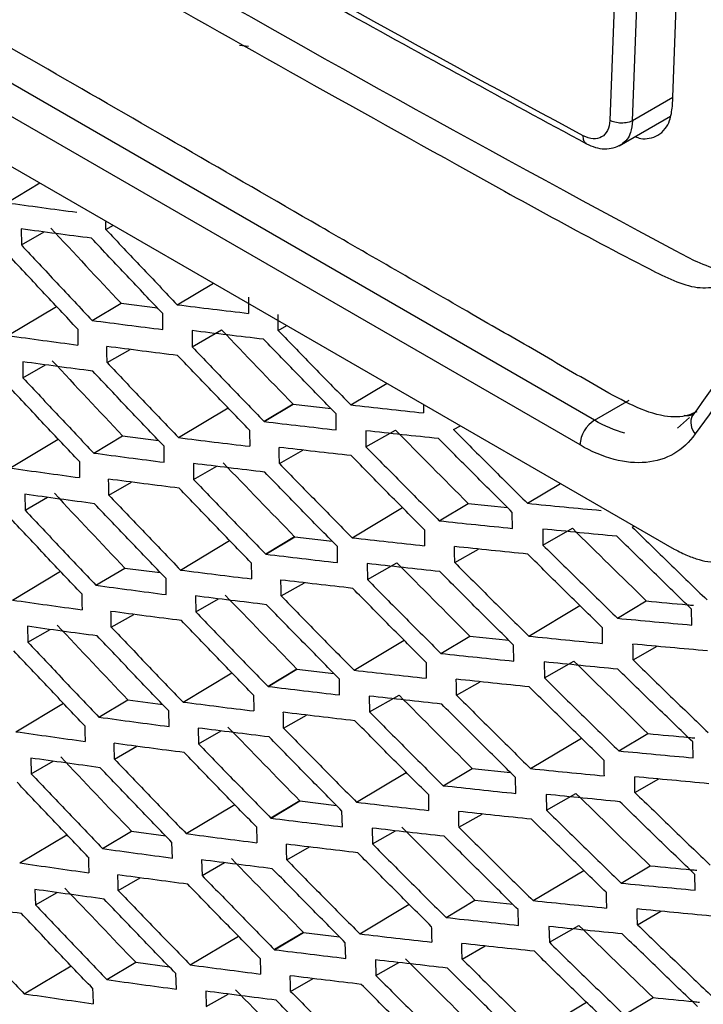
# Model space of a CAD drawing. Header units: millimetres. Extents: x -945 to 1227, y -951 to 1232.
# Tile 147 of 171: x 866 to 883, y 793 to 817. Entities that reach past the tile are written whole.
import ezdxf

# ---------------------------------------------------------------- set-up
doc = ezdxf.new("R2010")
doc.units = ezdxf.units.MM

msp = doc.modelspace()

# ---------------------------------------------------------------- linework, layer by layer
at = {"color": 7, "linetype": 'Continuous', "lineweight": 25}
for p, q in [((880.233, 807.686), (852.077, 823.939)), ((849.378, 823.474), (882.184, 804.536)), ((879.88, 807.081), (851.723, 823.335)), ((882.138, 815.366), (882.33, 820.376)), ((880.801, 820.026), (880.61, 815.017)), ((881.164, 815.008), (881.356, 820.018)), ((871.559, 816.853), (871.774, 816.828)), ((880.837, 814.396), (882.091, 815.12)), ((865.865, 813.003), (866.675, 813.489)), ((866.221, 812.363), (866.224, 811.971)), ((866.224, 811.971), (866.781, 812.289)), ((868.29, 812.348), (868.472, 812.452)), ((870.033, 810.51), (870.918, 811.04)), ((865.895, 809.756), (867.084, 810.468)), ((867.953, 810.126), (868.66, 810.549)), ((868.66, 810.549), (869.548, 810.435)), ((869.681, 809.904), (869.678, 810.298)), ((870.395, 809.877), (870.398, 809.483)), ((870.398, 809.483), (871.117, 809.893)), ((872.503, 809.88), (872.716, 810.002)), ((868.318, 809.097), (868.879, 809.418)), ((866.255, 809.115), (866.26, 808.725)), ((866.26, 808.725), (866.813, 809.041)), ((874.277, 808.06), (875.162, 808.59)), ((880.233, 807.686), (881.085, 808.177)), ((870.064, 807.262), (871.276, 807.988)), ((872.865, 808.078), (872.159, 807.654)), ((872.159, 807.654), (872.866, 808.078)), ((872.16, 807.654), (872.867, 808.077)), ((872.867, 808.077), (873.793, 807.97)), ((873.919, 807.45), (873.916, 807.844)), ((882.558, 807.756), (882.263, 807.488)), ((874.648, 807.036), (875.368, 807.447)), ((876.79, 807.456), (876.959, 807.553)), ((865.943, 806.518), (867.123, 807.225)), ((867.992, 806.883), (868.699, 807.306)), ((868.699, 807.306), (869.576, 807.192)), ((874.645, 807.43), (874.648, 807.036)), ((869.715, 806.659), (869.71, 807.05)), ((872.53, 806.63), (873.103, 806.957)), ((870.429, 806.629), (870.434, 806.237)), ((870.434, 806.237), (870.999, 806.559)), ((868.362, 805.856), (868.918, 806.174)), ((878.594, 805.655), (879.405, 806.141)), ((866.305, 805.876), (866.312, 805.489)), ((866.312, 805.489), (866.86, 805.801)), ((874.308, 804.812), (875.541, 805.551)), ((876.44, 805.227), (877.146, 805.65)), ((877.146, 805.65), (878.108, 805.551)), ((878.228, 805.042), (878.225, 805.434)), ((878.973, 804.634), (879.693, 805.045)), ((881.152, 805.075), (881.201, 805.104)), ((872.904, 804.835), (872.198, 804.412)), ((872.198, 804.412), (872.905, 804.835)), ((872.199, 804.411), (872.906, 804.834)), ((872.906, 804.834), (873.821, 804.727)), ((878.97, 805.025), (878.973, 804.634)), ((870.111, 804.024), (871.315, 804.745)), ((873.953, 804.205), (873.948, 804.597)), ((876.817, 804.206), (877.398, 804.537)), ((868.047, 803.65), (868.754, 804.073)), ((868.754, 804.073), (869.619, 803.959)), ((874.679, 804.182), (874.684, 803.791)), ((874.684, 803.791), (875.403, 804.201)), ((866.006, 803.289), (867.178, 803.992)), ((869.766, 803.423), (869.759, 803.813)), ((872.574, 803.389), (873.142, 803.713)), ((870.479, 803.39), (870.486, 803)), ((870.486, 803), (871.046, 803.32)), ((878.625, 802.407), (879.876, 803.157)), ((880.793, 802.844), (881.501, 803.268)), ((868.422, 802.625), (868.973, 802.939)), ((882.61, 802.678), (882.607, 803.066)), ((866.372, 802.647), (866.381, 802.262)), ((866.381, 802.262), (866.923, 802.571)), ((876.479, 801.984), (877.186, 802.407)), ((877.186, 802.407), (878.136, 802.308)), ((874.355, 801.574), (875.58, 802.308)), ((878.262, 801.797), (878.257, 802.187)), ((881.179, 801.825), (881.765, 802.159)), ((879.003, 801.778), (879.009, 801.388)), ((879.009, 801.388), (879.728, 801.799)), ((870.175, 800.796), (871.37, 801.512)), ((872.96, 801.602), (872.253, 801.179)), ((872.254, 801.179), (872.96, 801.602)), ((872.254, 801.178), (872.961, 801.601)), ((872.961, 801.601), (873.865, 801.494)), ((874.004, 800.97), (873.997, 801.359)), ((876.861, 800.965), (877.437, 801.293)), ((874.729, 800.943), (874.736, 800.554)), ((874.736, 800.554), (875.456, 800.965)), ((866.086, 800.071), (867.249, 800.768)), ((868.119, 800.427), (868.826, 800.85)), ((868.826, 800.85), (869.678, 800.736)), ((869.832, 800.198), (869.824, 800.584)), ((872.635, 800.157), (873.197, 800.478)), ((870.546, 800.16), (870.555, 799.773)), ((870.555, 799.773), (871.109, 800.09)), ((880.832, 799.601), (881.54, 800.025)), ((878.672, 799.169), (879.915, 799.914)), ((882.644, 799.433), (882.639, 799.819)), ((868.499, 799.402), (869.044, 799.714)), ((866.455, 799.426), (866.466, 799.044)), ((866.466, 799.044), (867.001, 799.35)), ((874.419, 798.346), (875.634, 799.074)), ((876.534, 798.751), (877.241, 799.174)), ((877.241, 799.174), (878.179, 799.074)), ((878.313, 798.561), (878.306, 798.949)), ((881.223, 798.584), (881.804, 798.915)), ((879.054, 798.539), (879.061, 798.152)), ((879.061, 798.152), (879.781, 798.563)), ((873.031, 798.379), (872.325, 797.955)), ((872.325, 797.955), (873.032, 798.379)), ((872.326, 797.955), (873.033, 798.378)), ((873.033, 798.378), (873.924, 798.27)), ((870.255, 797.578), (871.44, 798.288)), ((874.07, 797.744), (874.061, 798.13)), ((876.921, 797.733), (877.492, 798.058)), ((868.207, 797.213), (868.914, 797.637)), ((868.914, 797.637), (869.752, 797.523)), ((874.796, 797.714), (874.805, 797.327)), ((874.805, 797.327), (875.369, 797.649)), ((866.182, 796.862), (867.335, 797.553)), ((869.915, 796.982), (869.904, 797.365)), ((872.712, 796.935), (873.268, 797.252)), ((870.629, 796.939), (870.64, 796.556)), ((870.64, 796.556), (871.188, 796.869)), ((878.735, 795.941), (879.97, 796.681)), ((880.888, 796.368), (881.595, 796.792)), ((868.593, 796.19), (869.131, 796.497)), ((882.694, 796.197), (882.688, 796.581)), ((866.555, 796.214), (866.568, 795.836)), ((866.568, 795.836), (867.096, 796.138)), ((876.606, 795.528), (877.312, 795.951)), ((877.312, 795.951), (878.238, 795.851)), ((874.498, 795.128), (875.705, 795.85)), ((878.379, 795.336), (878.37, 795.72)), ((881.284, 795.352), (881.859, 795.68)), ((873.119, 795.165), (872.413, 794.742)), ((872.413, 794.742), (873.12, 795.165)), ((872.414, 794.741), (873.121, 795.164)), ((873.121, 795.164), (873.998, 795.057)), ((879.12, 795.309), (879.13, 794.925)), ((879.13, 794.925), (879.849, 795.336)), ((870.351, 794.369), (871.527, 795.073)), ((874.152, 794.528), (874.142, 794.911)), ((876.999, 794.511), (877.562, 794.833)), ((874.879, 794.493), (874.89, 794.11)), ((866.294, 793.663), (867.438, 794.349)), ((868.311, 794.009), (869.018, 794.433)), ((869.018, 794.433), (869.842, 794.32)), ((874.89, 794.11), (875.447, 794.428)), ((870.013, 793.776), (870.001, 794.155)), ((872.805, 793.722), (873.355, 794.035)), ((870.729, 793.727), (870.742, 793.348)), ((870.742, 793.348), (871.282, 793.656)), ((880.959, 793.145), (881.666, 793.569)), ((878.815, 792.723), (880.041, 793.457))]:
    msp.add_line(p, q, dxfattribs=at)
at = {"color": 250, "linetype": 'Continuous', "lineweight": 25}
msp.add_line((882.146, 815.575), (881.164, 815.008), dxfattribs=at)
at = {"color": 7, "linetype": 'Continuous', "lineweight": 25}
msp.add_arc((880.649, 807.037), 0.771, 122.6566, 176.7117, dxfattribs=at)
at = {"color": 250, "linetype": 'Continuous', "lineweight": 25}
msp.add_arc((883.008, 807.633), 0.42, 156.1353, 222.4102, dxfattribs=at)
at = {"color": 7, "linetype": 'Continuous', "lineweight": 25}
for points, knots in [([(882.735, 807.895), (882.668, 807.864), (882.433, 807.759), (881.665, 807.75), (880.376, 808.46), (878.816, 809.372), (876.52, 810.694), (872.54, 812.991), (865.585, 817.024), (858.981, 820.752), (854.183, 823.634), (852.641, 824.417), (851.803, 825.16), (851.244, 825.85), (850.546, 826.985), (850.025, 828.626), (849.326, 830.589), (847.347, 836.327), (845.411, 841.996), (843.505, 847.535), (842.94, 849.292), (843.072, 850.838), (843.206, 853.854), (843.351, 856.362), (843.467, 858.358)], [0, 0, 0, 0, 0.0045366, 0.015785, 0.0429601, 0.070566, 0.0981719, 0.1632429, 0.2794412, 0.463154, 0.5090821, 0.5319949, 0.543264, 0.5545106, 0.5658073, 0.5923623, 0.6187114, 0.6447354, 0.8213791, 0.8440777, 0.8667393, 0.8895064, 0.9120523, 1, 1, 1, 1]), ([(846.022, 855.867), (845.96, 854.054), (845.89, 852.015), (845.702, 849.563), (846.138, 848.238), (846.701, 846.44), (847.582, 843.683), (849.121, 838.9), (850.561, 834.402), (851.761, 830.859), (852.127, 829.586), (852.634, 828.638), (853.178, 827.903), (853.915, 827.342), (854.744, 826.856), (855.961, 826.09), (858.082, 824.793), (862.067, 822.378), (868.443, 818.622), (875.31, 814.801), (880.354, 811.995), (882.574, 810.882), (883.288, 810.942), (883.892, 811.247), (884.37, 812.036), (886.56, 814.807), (888.875, 817.967), (891.04, 820.798), (891.451, 821.337)], [0, 0, 0, 0, 0.069215, 0.077838, 0.095071, 0.112544, 0.140001, 0.189031, 0.276584, 0.293888, 0.311143, 0.319663, 0.328142, 0.341082, 0.35425, 0.367419, 0.398456, 0.453878, 0.552839, 0.691245, 0.760457, 0.77753, 0.786017, 0.794506, 0.811757, 0.82906, 0.967485, 1, 1, 1, 1]), ([(882.675, 811.586), (877.797, 814.186), (870.617, 818.169), (862.485, 822.958), (858.481, 825.387), (856.495, 826.611), (855.505, 827.224), (855.012, 827.532), (854.8, 827.664), (854.66, 827.752), (854.589, 827.795), (854.519, 827.84)], [0, 0, 0, 0, 0.5, 0.75, 0.875, 0.9375, 0.96875, 0.984375, 0.992188, 0.992188, 1, 1, 1, 1]), ([(869.209, 820.448), (870.824, 819.532), (874.393, 817.506), (878.042, 815.528), (880.039, 814.446)], [0, 0, 0, 0, 0.452482, 1, 1, 1, 1]), ([(889.984, 817.909), (888.854, 816.37), (886.355, 812.967), (883.934, 809.609), (882.609, 807.771)], [0, 0, 0, 0, 0.452499, 1, 1, 1, 1]), ([(890.025, 817.433), (889.402, 816.586), (888.781, 815.739), (887.546, 814.052), (886.933, 813.21), (885.101, 810.689), (883.892, 809.015), (882.698, 807.35)], [0, 0, 0, 0, 0.25, 0.25, 0.5, 0.5, 1, 1, 1, 1]), ([(881.229, 814.623), (881.274, 814.605), (881.396, 814.557), (881.586, 814.574), (881.797, 814.642), (881.964, 814.796), (882.097, 815.031), (882.123, 815.242), (882.138, 815.366)], [0, 0, 0, 0, 0.091087, 0.245844, 0.418867, 0.610596, 0.771516, 1, 1, 1, 1]), ([(880.61, 815.017), (880.603, 814.831), (880.529, 814.683), (880.288, 814.544), (880.123, 814.554), (879.959, 814.642)], [0, 0, 0, 0, 0.5, 0.5, 1, 1, 1, 1]), ([(881.164, 815.008), (881.132, 814.991), (881.091, 814.976), (880.996, 814.955), (880.943, 814.95), (880.836, 814.952), (880.782, 814.959), (880.686, 814.982), (880.644, 814.999), (880.61, 815.017)], [0, 0, 0, 0, 0.25, 0.25, 0.5, 0.5, 0.75, 0.75, 1, 1, 1, 1]), ([(880.039, 814.446), (880.111, 814.412), (880.256, 814.345), (880.482, 814.314), (880.7, 814.335), (880.824, 814.395), (880.886, 814.425)], [0, 0, 0, 0, 0.244319, 0.493982, 0.746622, 1, 1, 1, 1]), ([(865.865, 813.003), (866.15, 812.964), (866.719, 812.887), (867.292, 812.811), (867.579, 812.773)], [0, 0, 0, 0, 0.5003225, 1, 1, 1, 1]), ([(867.937, 812.137), (867.65, 812.174), (867.076, 812.248), (866.506, 812.325), (866.221, 812.363)], [0, 0, 0, 0, 0.499688, 1, 1, 1, 1]), ([(868.29, 812.348), (868.58, 812.041), (869.159, 811.427), (869.742, 810.815), (870.033, 810.51)], [0, 0, 0, 0, 0.500244, 1, 1, 1, 1]), ([(869.678, 810.298), (869.387, 810.603), (868.805, 811.215), (868.226, 811.829), (867.937, 812.137)], [0, 0, 0, 0, 0.499741, 1, 1, 1, 1]), ([(866.224, 811.971), (866.512, 811.663), (867.086, 811.047), (867.664, 810.433), (867.953, 810.126)], [0, 0, 0, 0, 0.500355, 1, 1, 1, 1]), ([(867.601, 809.915), (867.313, 810.222), (866.735, 810.836), (866.162, 811.452), (865.874, 811.761)], [0, 0, 0, 0, 0.499636, 1, 1, 1, 1]), ([(883.859, 811.367), (883.835, 811.359), (883.656, 811.297), (883.25, 811.341), (882.867, 811.504), (882.675, 811.586)], [0, 0, 0, 0, 0.069838, 0.533267, 1, 1, 1, 1]), ([(870.033, 810.51), (870.323, 810.474), (870.903, 810.402), (871.487, 810.333), (871.779, 810.298)], [0, 0, 0, 0, 0.500077, 1, 1, 1, 1]), ([(867.953, 810.126), (868.24, 810.088), (868.814, 810.013), (869.392, 809.94), (869.681, 809.904)], [0, 0, 0, 0, 0.500217, 1, 1, 1, 1]), ([(872.143, 809.667), (871.85, 809.701), (871.265, 809.77), (870.685, 809.841), (870.395, 809.877)], [0, 0, 0, 0, 0.501266, 1, 1, 1, 1]), ([(872.503, 809.88), (872.798, 809.576), (873.387, 808.968), (873.98, 808.363), (874.277, 808.06)], [0, 0, 0, 0, 0.499923, 1, 1, 1, 1]), ([(865.895, 809.756), (866.18, 809.716), (866.748, 809.638), (867.32, 809.562), (867.605, 809.523)], [0, 0, 0, 0, 0.500326, 1, 1, 1, 1]), ([(873.916, 807.844), (873.62, 808.147), (873.027, 808.753), (872.438, 809.362), (872.143, 809.667)], [0, 0, 0, 0, 0.4987335, 1, 1, 1, 1]), ([(870.043, 809.27), (869.754, 809.306), (869.175, 809.378), (868.601, 809.453), (868.313, 809.49)], [0, 0, 0, 0, 0.499799, 1, 1, 1, 1]), ([(870.398, 809.483), (870.69, 809.178), (871.275, 808.567), (871.864, 807.959), (872.159, 807.654)], [0, 0, 0, 0, 0.4986818, 1, 1, 1, 1]), ([(871.801, 807.441), (871.507, 807.745), (870.919, 808.354), (870.335, 808.965), (870.043, 809.27)], [0, 0, 0, 0, 0.499881, 1, 1, 1, 1]), ([(867.966, 808.886), (867.68, 808.924), (867.108, 808.999), (866.539, 809.077), (866.255, 809.115)], [0, 0, 0, 0, 0.499683, 1, 1, 1, 1]), ([(869.71, 807.05), (869.419, 807.356), (868.836, 807.967), (868.256, 808.58), (867.966, 808.886)], [0, 0, 0, 0, 0.499747, 1, 1, 1, 1]), ([(868.318, 809.097), (868.608, 808.791), (869.188, 808.178), (869.772, 807.567), (870.064, 807.262)], [0, 0, 0, 0, 0.500238, 1, 1, 1, 1]), ([(866.26, 808.725), (866.548, 808.417), (867.123, 807.802), (867.703, 807.189), (867.992, 806.883)], [0, 0, 0, 0, 0.500346, 1, 1, 1, 1]), ([(867.642, 806.673), (867.353, 806.979), (866.774, 807.592), (866.199, 808.207), (865.912, 808.515)], [0, 0, 0, 0, 0.499645, 1, 1, 1, 1]), ([(874.277, 808.06), (874.572, 808.027), (875.162, 807.962), (875.756, 807.898), (876.053, 807.867)], [0, 0, 0, 0, 0.499756, 1, 1, 1, 1]), ([(882.42, 807.808), (882.451, 807.803), (882.538, 807.789), (882.608, 807.821), (882.653, 807.842)], [0, 0, 0, 0, 0.359077, 1, 1, 1, 1]), ([(872.159, 807.654), (872.452, 807.619), (873.037, 807.55), (873.625, 807.484), (873.919, 807.45)], [0, 0, 0, 0, 0.501318, 1, 1, 1, 1]), ([(876.79, 807.456), (877.089, 807.156), (877.689, 806.554), (878.292, 805.955), (878.594, 805.655)], [0, 0, 0, 0, 0.499678, 1, 1, 1, 1]), ([(870.064, 807.262), (870.353, 807.226), (870.932, 807.153), (871.514, 807.083), (871.805, 807.048)], [0, 0, 0, 0, 0.500082, 1, 1, 1, 1]), ([(876.424, 807.237), (876.126, 807.269), (875.531, 807.332), (874.941, 807.397), (874.645, 807.43)], [0, 0, 0, 0, 0.500259, 1, 1, 1, 1]), ([(878.225, 805.434), (877.924, 805.734), (877.321, 806.334), (876.723, 806.936), (876.424, 807.237)], [0, 0, 0, 0, 0.500312, 1, 1, 1, 1]), ([(882.698, 807.35), (882.552, 807.146), (882.378, 806.985), (881.97, 806.749), (881.744, 806.679), (881.248, 806.632), (880.986, 806.656), (880.439, 806.801), (880.161, 806.918), (879.88, 807.081)], [0, 0, 0, 0, 0.25, 0.25, 0.5, 0.5, 0.75, 0.75, 1, 1, 1, 1]), ([(874.287, 806.821), (873.992, 806.854), (873.404, 806.92), (872.819, 806.989), (872.526, 807.023)], [0, 0, 0, 0, 0.500119, 1, 1, 1, 1]), ([(874.648, 807.036), (874.946, 806.734), (875.541, 806.13), (876.14, 805.528), (876.44, 805.227)], [0, 0, 0, 0, 0.499783, 1, 1, 1, 1]), ([(867.992, 806.883), (868.278, 806.845), (868.851, 806.769), (869.427, 806.696), (869.715, 806.659)], [0, 0, 0, 0, 0.500223, 1, 1, 1, 1]), ([(876.075, 805.009), (875.776, 805.31), (875.178, 805.913), (874.584, 806.518), (874.287, 806.821)], [0, 0, 0, 0, 0.500201, 1, 1, 1, 1]), ([(865.943, 806.518), (866.226, 806.478), (866.793, 806.399), (867.363, 806.322), (867.648, 806.283)], [0, 0, 0, 0, 0.500335, 1, 1, 1, 1]), ([(872.172, 806.417), (871.88, 806.452), (871.297, 806.521), (870.717, 806.593), (870.429, 806.629)], [0, 0, 0, 0, 0.501269, 1, 1, 1, 1]), ([(872.53, 806.63), (872.826, 806.326), (873.416, 805.719), (874.011, 805.115), (874.308, 804.812)], [0, 0, 0, 0, 0.499918, 1, 1, 1, 1]), ([(870.08, 806.025), (869.792, 806.061), (869.215, 806.134), (868.642, 806.209), (868.355, 806.246)], [0, 0, 0, 0, 0.499792, 1, 1, 1, 1]), ([(870.434, 806.237), (870.726, 805.933), (871.312, 805.323), (871.902, 804.716), (872.198, 804.411)], [0, 0, 0, 0, 0.498623, 1, 1, 1, 1]), ([(873.948, 804.597), (873.652, 804.899), (873.058, 805.504), (872.468, 806.112), (872.172, 806.417)], [0, 0, 0, 0, 0.498731, 1, 1, 1, 1]), ([(871.842, 804.199), (871.547, 804.502), (870.958, 805.11), (870.373, 805.72), (870.08, 806.025)], [0, 0, 0, 0, 0.49989, 1, 1, 1, 1]), ([(868.011, 805.645), (867.726, 805.683), (867.155, 805.759), (866.589, 805.837), (866.305, 805.876)], [0, 0, 0, 0, 0.499674, 1, 1, 1, 1]), ([(868.362, 805.856), (868.652, 805.55), (869.234, 804.938), (869.819, 804.329), (870.111, 804.024)], [0, 0, 0, 0, 0.500227, 1, 1, 1, 1]), ([(869.759, 803.813), (869.467, 804.117), (868.882, 804.727), (868.302, 805.339), (868.011, 805.645)], [0, 0, 0, 0, 0.4997582, 1, 1, 1, 1]), ([(878.594, 805.655), (878.893, 805.625), (879.493, 805.566), (880.097, 805.509), (880.399, 805.481)], [0, 0, 0, 0, 0.499559, 1, 1, 1, 1]), ([(867.698, 803.44), (867.409, 803.745), (866.829, 804.357), (866.253, 804.971), (865.965, 805.279)], [0, 0, 0, 0, 0.499659, 1, 1, 1, 1]), ([(866.312, 805.489), (866.601, 805.182), (867.177, 804.568), (867.757, 803.956), (868.047, 803.65)], [0, 0, 0, 0, 0.500333, 1, 1, 1, 1]), ([(876.44, 805.227), (876.736, 805.195), (877.331, 805.133), (877.929, 805.072), (878.228, 805.042)], [0, 0, 0, 0, 0.499645, 1, 1, 1, 1]), ([(881.152, 805.075), (881.456, 804.778), (882.065, 804.184), (882.678, 803.591), (882.985, 803.295)], [0, 0, 0, 0, 0.499551, 1, 1, 1, 1]), ([(874.308, 804.812), (874.602, 804.779), (875.191, 804.713), (875.783, 804.649), (876.079, 804.617)], [0, 0, 0, 0, 0.499762, 1, 1, 1, 1]), ([(880.777, 804.85), (880.475, 804.879), (879.871, 804.936), (879.27, 804.996), (878.97, 805.025)], [0, 0, 0, 0, 0.500447, 1, 1, 1, 1]), ([(882.607, 803.066), (882.301, 803.363), (881.689, 803.957), (881.081, 804.552), (880.777, 804.85)], [0, 0, 0, 0, 0.500449, 1, 1, 1, 1]), ([(878.604, 804.412), (878.304, 804.443), (877.705, 804.504), (877.11, 804.566), (876.813, 804.598)], [0, 0, 0, 0, 0.5003639, 1, 1, 1, 1]), ([(878.973, 804.634), (879.275, 804.335), (879.88, 803.738), (880.489, 803.142), (880.793, 802.844)], [0, 0, 0, 0, 0.499597, 1, 1, 1, 1]), ([(882.184, 804.536), (882.241, 804.507), (882.349, 804.45), (882.506, 804.379), (882.652, 804.321), (882.844, 804.259), (883.083, 804.214), (883.362, 804.215), (883.623, 804.265), (883.853, 804.368), (884.057, 804.523), (884.171, 804.658), (884.231, 804.729)], [0, 0, 0, 0, 0.068784, 0.133166, 0.1933, 0.249372, 0.372372, 0.499609, 0.626347, 0.749708, 0.869359, 1, 1, 1, 1]), ([(872.198, 804.411), (872.491, 804.376), (873.074, 804.306), (873.661, 804.239), (873.953, 804.205)], [0, 0, 0, 0, 0.501378, 1, 1, 1, 1]), ([(880.421, 802.62), (880.117, 802.918), (879.509, 803.515), (878.905, 804.113), (878.604, 804.412)], [0, 0, 0, 0, 0.500397, 1, 1, 1, 1]), ([(876.453, 803.987), (876.156, 804.019), (875.563, 804.083), (874.973, 804.149), (874.679, 804.182)], [0, 0, 0, 0, 0.500253, 1, 1, 1, 1]), ([(876.817, 804.206), (877.117, 803.906), (877.718, 803.305), (878.322, 802.707), (878.625, 802.407)], [0, 0, 0, 0, 0.499674, 1, 1, 1, 1]), ([(870.111, 804.024), (870.4, 803.988), (870.977, 803.914), (871.557, 803.843), (871.848, 803.808)], [0, 0, 0, 0, 0.500091, 1, 1, 1, 1]), ([(878.257, 802.187), (877.955, 802.486), (877.352, 803.086), (876.752, 803.687), (876.453, 803.987)], [0, 0, 0, 0, 0.5003165, 1, 1, 1, 1]), ([(868.047, 803.65), (868.333, 803.612), (868.904, 803.535), (869.479, 803.461), (869.766, 803.423)], [0, 0, 0, 0, 0.500235, 1, 1, 1, 1]), ([(874.324, 803.575), (874.03, 803.609), (873.443, 803.676), (872.86, 803.745), (872.568, 803.779)], [0, 0, 0, 0, 0.50011, 1, 1, 1, 1]), ([(874.684, 803.791), (874.982, 803.489), (875.578, 802.886), (876.178, 802.285), (876.479, 801.984)], [0, 0, 0, 0, 0.499777, 1, 1, 1, 1]), ([(872.217, 803.176), (871.926, 803.211), (871.345, 803.281), (870.767, 803.354), (870.479, 803.39)], [0, 0, 0, 0, 0.5012607, 1, 1, 1, 1]), ([(872.574, 803.389), (872.87, 803.086), (873.462, 802.48), (874.057, 801.876), (874.355, 801.574)], [0, 0, 0, 0, 0.499909, 1, 1, 1, 1]), ([(876.116, 801.766), (875.816, 802.067), (875.217, 802.669), (874.622, 803.273), (874.324, 803.575)], [0, 0, 0, 0, 0.500208, 1, 1, 1, 1]), ([(866.006, 803.289), (866.289, 803.249), (866.853, 803.169), (867.422, 803.092), (867.706, 803.053)], [0, 0, 0, 0, 0.50035, 1, 1, 1, 1]), ([(873.997, 801.359), (873.7, 801.66), (873.105, 802.265), (872.514, 802.871), (872.218, 803.175)], [0, 0, 0, 0, 0.498739, 1, 1, 1, 1]), ([(881.501, 803.268), (881.836, 803.236), (882.221, 803.2), (882.608, 803.165), (882.658, 803.161)], [0, 0, 0, 0, 0.871905, 1, 1, 1, 1]), ([(870.134, 802.788), (869.846, 802.825), (869.271, 802.899), (868.7, 802.974), (868.414, 803.012)], [0, 0, 0, 0, 0.499779, 1, 1, 1, 1]), ([(870.486, 803), (870.779, 802.697), (871.366, 802.088), (871.957, 801.482), (872.254, 801.178)], [0, 0, 0, 0, 0.498566, 1, 1, 1, 1]), ([(868.073, 802.413), (867.789, 802.452), (867.22, 802.528), (866.655, 802.607), (866.372, 802.647)], [0, 0, 0, 0, 0.499658, 1, 1, 1, 1]), ([(868.422, 802.625), (868.713, 802.319), (869.296, 801.709), (869.882, 801.1), (870.175, 800.796)], [0, 0, 0, 0, 0.500212, 1, 1, 1, 1]), ([(871.898, 800.965), (871.603, 801.269), (871.013, 801.875), (870.427, 802.484), (870.134, 802.788)], [0, 0, 0, 0, 0.499903, 1, 1, 1, 1]), ([(880.793, 802.844), (881.095, 802.816), (881.699, 802.759), (882.306, 802.705), (882.61, 802.678)], [0, 0, 0, 0, 0.499507, 1, 1, 1, 1]), ([(869.824, 800.584), (869.531, 800.888), (868.946, 801.497), (868.364, 802.108), (868.073, 802.413)], [0, 0, 0, 0, 0.499774, 1, 1, 1, 1]), ([(878.625, 802.407), (878.924, 802.377), (879.522, 802.317), (880.124, 802.259), (880.425, 802.231)], [0, 0, 0, 0, 0.499565, 1, 1, 1, 1]), ([(866.381, 802.262), (866.67, 801.955), (867.247, 801.342), (867.829, 800.732), (868.119, 800.427)], [0, 0, 0, 0, 0.500314, 1, 1, 1, 1]), ([(882.994, 802.046), (882.69, 802.073), (882.082, 802.128), (881.477, 802.185), (881.175, 802.214)], [0, 0, 0, 0, 0.500491, 1, 1, 1, 1]), ([(867.771, 800.216), (867.481, 800.521), (866.9, 801.132), (866.323, 801.745), (866.035, 802.051)], [0, 0, 0, 0, 0.499678, 1, 1, 1, 1]), ([(876.479, 801.984), (876.775, 801.952), (877.367, 801.889), (877.964, 801.827), (878.262, 801.797)], [0, 0, 0, 0, 0.499654, 1, 1, 1, 1]), ([(880.806, 801.6), (880.505, 801.629), (879.902, 801.687), (879.303, 801.747), (879.003, 801.778)], [0, 0, 0, 0, 0.50044, 1, 1, 1, 1]), ([(881.179, 801.825), (881.484, 801.528), (882.094, 800.934), (882.708, 800.343), (883.015, 800.047)], [0, 0, 0, 0, 0.499548, 1, 1, 1, 1]), ([(874.355, 801.574), (874.649, 801.541), (875.236, 801.474), (875.826, 801.409), (876.122, 801.376)], [0, 0, 0, 0, 0.499773, 1, 1, 1, 1]), ([(882.639, 799.819), (882.333, 800.115), (881.72, 800.708), (881.111, 801.303), (880.806, 801.6)], [0, 0, 0, 0, 0.500453, 1, 1, 1, 1]), ([(878.641, 801.167), (878.342, 801.198), (877.745, 801.259), (877.151, 801.323), (876.855, 801.354)], [0, 0, 0, 0, 0.500355, 1, 1, 1, 1]), ([(879.009, 801.388), (879.311, 801.09), (879.917, 800.493), (880.527, 799.899), (880.832, 799.601)], [0, 0, 0, 0, 0.499591, 1, 1, 1, 1]), ([(872.254, 801.178), (872.545, 801.143), (873.127, 801.072), (873.712, 801.004), (874.004, 800.97)], [0, 0, 0, 0, 0.501434, 1, 1, 1, 1]), ([(876.498, 800.746), (876.202, 800.779), (875.611, 800.843), (875.023, 800.91), (874.729, 800.943)], [0, 0, 0, 0, 0.500242, 1, 1, 1, 1]), ([(876.861, 800.965), (877.162, 800.665), (877.763, 800.065), (878.369, 799.468), (878.672, 799.169)], [0, 0, 0, 0, 0.4996647, 1, 1, 1, 1]), ([(880.461, 799.377), (880.157, 799.675), (879.548, 800.271), (878.943, 800.868), (878.641, 801.167)], [0, 0, 0, 0, 0.500404, 1, 1, 1, 1]), ([(870.175, 800.796), (870.462, 800.759), (871.038, 800.685), (871.617, 800.613), (871.906, 800.577)], [0, 0, 0, 0, 0.500106, 1, 1, 1, 1]), ([(878.306, 798.949), (878.003, 799.248), (877.399, 799.846), (876.798, 800.446), (876.498, 800.746)], [0, 0, 0, 0, 0.500326, 1, 1, 1, 1]), ([(874.378, 800.338), (874.085, 800.372), (873.499, 800.44), (872.917, 800.51), (872.627, 800.545)], [0, 0, 0, 0, 0.500097, 1, 1, 1, 1]), ([(874.736, 800.554), (875.035, 800.253), (875.632, 799.651), (876.233, 799.051), (876.534, 798.751)], [0, 0, 0, 0, 0.499765, 1, 1, 1, 1]), ([(868.119, 800.427), (868.404, 800.388), (868.973, 800.311), (869.546, 800.235), (869.832, 800.198)], [0, 0, 0, 0, 0.500253, 1, 1, 1, 1]), ([(876.172, 798.533), (875.872, 798.834), (875.272, 799.434), (874.676, 800.037), (874.378, 800.338)], [0, 0, 0, 0, 0.500221, 1, 1, 1, 1]), ([(866.086, 800.071), (866.368, 800.031), (866.931, 799.95), (867.497, 799.871), (867.781, 799.832)], [0, 0, 0, 0, 0.50037, 1, 1, 1, 1]), ([(872.279, 799.944), (871.988, 799.979), (871.409, 800.05), (870.833, 800.123), (870.546, 800.16)], [0, 0, 0, 0, 0.501238, 1, 1, 1, 1]), ([(872.635, 800.157), (872.931, 799.855), (873.524, 799.25), (874.12, 798.647), (874.419, 798.346)], [0, 0, 0, 0, 0.499894, 1, 1, 1, 1]), ([(881.54, 800.025), (881.874, 799.993), (882.257, 799.957), (882.642, 799.921), (882.691, 799.917)], [0, 0, 0, 0, 0.874311, 1, 1, 1, 1]), ([(870.203, 799.561), (869.917, 799.598), (869.343, 799.672), (868.774, 799.748), (868.489, 799.787)], [0, 0, 0, 0, 0.499761, 1, 1, 1, 1]), ([(870.555, 799.773), (870.848, 799.471), (871.436, 798.863), (872.028, 798.258), (872.325, 797.955)], [0, 0, 0, 0, 0.498517, 1, 1, 1, 1]), ([(874.061, 798.13), (873.764, 798.431), (873.168, 799.035), (872.576, 799.64), (872.279, 799.944)], [0, 0, 0, 0, 0.498762, 1, 1, 1, 1]), ([(871.971, 797.742), (871.675, 798.044), (871.084, 798.65), (870.497, 799.257), (870.203, 799.561)], [0, 0, 0, 0, 0.499922, 1, 1, 1, 1]), ([(880.832, 799.601), (881.133, 799.573), (881.735, 799.515), (882.341, 799.46), (882.644, 799.433)], [0, 0, 0, 0, 0.499516, 1, 1, 1, 1]), ([(868.151, 799.191), (867.868, 799.229), (867.3, 799.307), (866.737, 799.386), (866.455, 799.426)], [0, 0, 0, 0, 0.499638, 1, 1, 1, 1]), ([(868.499, 799.402), (868.791, 799.098), (869.374, 798.488), (869.961, 797.881), (870.255, 797.578)], [0, 0, 0, 0, 0.500192, 1, 1, 1, 1]), ([(866.466, 799.044), (866.756, 798.738), (867.334, 798.127), (867.916, 797.518), (868.207, 797.213)], [0, 0, 0, 0, 0.500295, 1, 1, 1, 1]), ([(869.904, 797.365), (869.611, 797.668), (869.025, 798.276), (868.442, 798.886), (868.151, 799.191)], [0, 0, 0, 0, 0.4997943, 1, 1, 1, 1]), ([(878.672, 799.169), (878.97, 799.139), (879.567, 799.078), (880.167, 799.02), (880.467, 798.99)], [0, 0, 0, 0, 0.499577, 1, 1, 1, 1]), ([(867.859, 797.001), (867.569, 797.306), (866.988, 797.915), (866.41, 798.527), (866.121, 798.833)], [0, 0, 0, 0, 0.499697, 1, 1, 1, 1]), ([(883.032, 798.8), (882.728, 798.828), (882.121, 798.884), (881.518, 798.941), (881.217, 798.97)], [0, 0, 0, 0, 0.500481, 1, 1, 1, 1]), ([(876.534, 798.751), (876.829, 798.719), (877.42, 798.654), (878.015, 798.592), (878.313, 798.561)], [0, 0, 0, 0, 0.499667, 1, 1, 1, 1]), ([(880.852, 798.359), (880.551, 798.388), (879.95, 798.447), (879.352, 798.508), (879.054, 798.539)], [0, 0, 0, 0, 0.5004276, 1, 1, 1, 1]), ([(881.223, 798.584), (881.529, 798.288), (882.14, 797.695), (882.755, 797.104), (883.063, 796.809)], [0, 0, 0, 0, 0.499539, 1, 1, 1, 1]), ([(874.419, 798.346), (874.711, 798.312), (875.297, 798.244), (875.886, 798.179), (876.18, 798.146)], [0, 0, 0, 0, 0.499788, 1, 1, 1, 1]), ([(882.688, 796.581), (882.38, 796.877), (881.767, 797.468), (881.156, 798.062), (880.852, 798.359)], [0, 0, 0, 0, 0.5004626, 1, 1, 1, 1]), ([(878.694, 797.93), (878.396, 797.962), (877.801, 798.024), (877.209, 798.088), (876.913, 798.12)], [0, 0, 0, 0, 0.50034, 1, 1, 1, 1]), ([(879.061, 798.152), (879.364, 797.854), (879.971, 797.258), (880.582, 796.665), (880.888, 796.368)], [0, 0, 0, 0, 0.49958, 1, 1, 1, 1]), ([(872.325, 797.955), (872.616, 797.919), (873.196, 797.848), (873.779, 797.779), (874.07, 797.744)], [0, 0, 0, 0, 0.501483, 1, 1, 1, 1]), ([(880.518, 796.144), (880.213, 796.441), (879.603, 797.036), (878.997, 797.632), (878.694, 797.93)], [0, 0, 0, 0, 0.500416, 1, 1, 1, 1]), ([(870.255, 797.578), (870.541, 797.54), (871.115, 797.465), (871.692, 797.393), (871.981, 797.357)], [0, 0, 0, 0, 0.500126, 1, 1, 1, 1]), ([(876.56, 797.514), (876.265, 797.547), (875.675, 797.612), (875.089, 797.68), (874.796, 797.713)], [0, 0, 0, 0, 0.500226, 1, 1, 1, 1]), ([(876.921, 797.733), (877.223, 797.434), (877.825, 796.836), (878.432, 796.239), (878.735, 795.941)], [0, 0, 0, 0, 0.49965, 1, 1, 1, 1]), ([(878.37, 795.72), (878.067, 796.019), (877.462, 796.616), (876.86, 797.215), (876.56, 797.514)], [0, 0, 0, 0, 0.500342, 1, 1, 1, 1]), ([(868.207, 797.213), (868.491, 797.174), (869.058, 797.096), (869.629, 797.02), (869.915, 796.982)], [0, 0, 0, 0, 0.500272, 1, 1, 1, 1]), ([(874.447, 797.111), (874.155, 797.145), (873.572, 797.214), (872.992, 797.284), (872.702, 797.32)], [0, 0, 0, 0, 0.500078, 1, 1, 1, 1]), ([(876.245, 795.309), (875.944, 795.609), (875.343, 796.209), (874.746, 796.81), (874.447, 797.111)], [0, 0, 0, 0, 0.500239, 1, 1, 1, 1]), ([(874.805, 797.327), (875.104, 797.027), (875.702, 796.426), (876.304, 795.827), (876.606, 795.528)], [0, 0, 0, 0, 0.499747, 1, 1, 1, 1]), ([(866.182, 796.862), (866.463, 796.822), (867.024, 796.74), (867.589, 796.661), (867.871, 796.621)], [0, 0, 0, 0, 0.500387, 1, 1, 1, 1]), ([(872.357, 796.721), (872.067, 796.757), (871.489, 796.828), (870.915, 796.902), (870.629, 796.939)], [0, 0, 0, 0, 0.501197, 1, 1, 1, 1]), ([(872.712, 796.935), (873.009, 796.633), (873.602, 796.03), (874.2, 795.428), (874.498, 795.128)], [0, 0, 0, 0, 0.4998739, 1, 1, 1, 1]), ([(874.142, 794.911), (873.844, 795.212), (873.247, 795.814), (872.654, 796.418), (872.357, 796.721)], [0, 0, 0, 0, 0.498803, 1, 1, 1, 1]), ([(881.595, 796.792), (881.929, 796.76), (882.309, 796.723), (882.692, 796.687), (882.739, 796.683)], [0, 0, 0, 0, 0.876995, 1, 1, 1, 1]), ([(870.29, 796.343), (870.004, 796.38), (869.432, 796.455), (868.865, 796.532), (868.581, 796.57)], [0, 0, 0, 0, 0.499742, 1, 1, 1, 1]), ([(870.64, 796.556), (870.934, 796.254), (871.523, 795.648), (872.116, 795.044), (872.413, 794.741)], [0, 0, 0, 0, 0.498481, 1, 1, 1, 1]), ([(880.888, 796.368), (881.188, 796.339), (881.788, 796.281), (882.392, 796.225), (882.694, 796.197)], [0, 0, 0, 0, 0.499531, 1, 1, 1, 1]), ([(868.245, 795.977), (867.963, 796.016), (867.397, 796.094), (866.836, 796.174), (866.555, 796.214)], [0, 0, 0, 0, 0.499622, 1, 1, 1, 1]), ([(868.593, 796.19), (868.885, 795.886), (869.469, 795.277), (870.057, 794.672), (870.351, 794.369)], [0, 0, 0, 0, 0.500176, 1, 1, 1, 1]), ([(872.059, 794.527), (871.764, 794.829), (871.172, 795.433), (870.584, 796.039), (870.29, 796.343)], [0, 0, 0, 0, 0.49994, 1, 1, 1, 1]), ([(870.001, 794.155), (869.707, 794.458), (869.12, 795.064), (868.537, 795.672), (868.245, 795.977)], [0, 0, 0, 0, 0.49981, 1, 1, 1, 1]), ([(878.735, 795.941), (879.033, 795.91), (879.628, 795.849), (880.226, 795.789), (880.526, 795.76)], [0, 0, 0, 0, 0.4995928, 1, 1, 1, 1]), ([(866.223, 795.624), (865.944, 795.664), (865.385, 795.745), (864.83, 795.828), (864.553, 795.87)], [0, 0, 0, 0, 0.499532, 1, 1, 1, 1]), ([(866.568, 795.836), (866.858, 795.531), (867.437, 794.921), (868.02, 794.313), (868.311, 794.009)], [0, 0, 0, 0, 0.5002819, 1, 1, 1, 1]), ([(883.085, 795.564), (882.782, 795.592), (882.177, 795.648), (881.576, 795.707), (881.276, 795.736)], [0, 0, 0, 0, 0.500466, 1, 1, 1, 1]), ([(864.566, 795.496), (864.854, 795.19), (865.428, 794.578), (866.005, 793.968), (866.294, 793.663)], [0, 0, 0, 0, 0.50036, 1, 1, 1, 1]), ([(867.964, 793.796), (867.673, 794.1), (867.091, 794.708), (866.513, 795.318), (866.223, 795.624)], [0, 0, 0, 0, 0.499709, 1, 1, 1, 1]), ([(876.606, 795.528), (876.9, 795.495), (877.489, 795.43), (878.082, 795.367), (878.379, 795.336)], [0, 0, 0, 0, 0.499686, 1, 1, 1, 1]), ([(880.913, 795.127), (880.613, 795.157), (880.014, 795.216), (879.418, 795.278), (879.12, 795.309)], [0, 0, 0, 0, 0.500411, 1, 1, 1, 1]), ([(881.284, 795.352), (881.589, 795.056), (882.202, 794.465), (882.818, 793.876), (883.126, 793.581)], [0, 0, 0, 0, 0.499524, 1, 1, 1, 1]), ([(874.498, 795.128), (874.79, 795.093), (875.374, 795.025), (875.961, 794.958), (876.255, 794.925)], [0, 0, 0, 0, 0.499808, 1, 1, 1, 1]), ([(879.13, 794.925), (879.433, 794.628), (880.041, 794.033), (880.653, 793.441), (880.959, 793.145)], [0, 0, 0, 0, 0.499562, 1, 1, 1, 1]), ([(882.752, 793.352), (882.444, 793.648), (881.83, 794.238), (881.219, 794.831), (880.913, 795.127)], [0, 0, 0, 0, 0.500478, 1, 1, 1, 1]), ([(872.413, 794.741), (872.703, 794.705), (873.281, 794.633), (873.863, 794.563), (874.152, 794.528)], [0, 0, 0, 0, 0.501519, 1, 1, 1, 1]), ([(878.764, 794.703), (878.467, 794.734), (877.873, 794.797), (877.283, 794.862), (876.988, 794.895)], [0, 0, 0, 0, 0.500321, 1, 1, 1, 1]), ([(880.59, 792.92), (880.285, 793.217), (879.674, 793.81), (879.067, 794.406), (878.764, 794.703)], [0, 0, 0, 0, 0.5004344, 1, 1, 1, 1]), ([(876.637, 794.291), (876.343, 794.325), (875.755, 794.391), (875.171, 794.459), (874.879, 794.493)], [0, 0, 0, 0, 0.500206, 1, 1, 1, 1]), ([(876.999, 794.511), (877.3, 794.212), (877.904, 793.615), (878.511, 793.02), (878.815, 792.723)], [0, 0, 0, 0, 0.49963, 1, 1, 1, 1]), ([(870.351, 794.369), (870.636, 794.331), (871.208, 794.256), (871.783, 794.182), (872.071, 794.146)], [0, 0, 0, 0, 0.500143, 1, 1, 1, 1]), ([(878.451, 792.501), (878.147, 792.799), (877.541, 793.395), (876.939, 793.993), (876.637, 794.291)], [0, 0, 0, 0, 0.500362, 1, 1, 1, 1]), ([(868.311, 794.009), (868.594, 793.97), (869.159, 793.891), (869.729, 793.814), (870.013, 793.776)], [0, 0, 0, 0, 0.500287, 1, 1, 1, 1]), ([(874.533, 793.893), (874.242, 793.927), (873.661, 793.996), (873.082, 794.068), (872.793, 794.103)], [0, 0, 0, 0, 0.50006, 1, 1, 1, 1]), ([(874.89, 794.11), (875.19, 793.81), (875.789, 793.21), (876.392, 792.613), (876.693, 792.314)], [0, 0, 0, 0, 0.499728, 1, 1, 1, 1]), ([(872.451, 793.507), (872.163, 793.543), (871.587, 793.616), (871.014, 793.69), (870.729, 793.727)], [0, 0, 0, 0, 0.501144, 1, 1, 1, 1]), ([(872.805, 793.722), (873.103, 793.421), (873.697, 792.819), (874.295, 792.219), (874.595, 791.919)], [0, 0, 0, 0, 0.499857, 1, 1, 1, 1]), ([(876.333, 792.095), (876.032, 792.394), (875.431, 792.992), (874.832, 793.593), (874.533, 793.893)], [0, 0, 0, 0, 0.500258, 1, 1, 1, 1]), ([(866.294, 793.663), (866.574, 793.622), (867.133, 793.54), (867.696, 793.46), (867.977, 793.42)], [0, 0, 0, 0, 0.5004, 1, 1, 1, 1]), ([(874.238, 791.701), (873.94, 792.001), (873.343, 792.602), (872.749, 793.205), (872.451, 793.507)], [0, 0, 0, 0, 0.498856, 1, 1, 1, 1]), ([(881.666, 793.569), (881.999, 793.536), (882.378, 793.499), (882.758, 793.463), (882.804, 793.458)], [0, 0, 0, 0, 0.879964, 1, 1, 1, 1])]:
    msp.add_open_spline(points, degree=3, knots=knots, dxfattribs=at)
for points in [[(879.959, 814.642), (876.296, 816.611), (872.686, 818.612), (869.128, 820.645)], [(868.29, 812.348), (868.29, 812.41), (868.29, 812.471), (868.289, 812.533)], [(866.944, 812.382), (867.513, 811.77), (868.085, 811.159), (868.66, 810.549)], [(871.777, 810.693), (871.778, 810.562), (871.778, 810.43), (871.779, 810.298)], [(872.503, 809.88), (872.502, 810.012), (872.502, 810.144), (872.501, 810.275)], [(867.602, 809.915), (867.603, 809.785), (867.604, 809.654), (867.606, 809.524)], [(871.117, 809.893), (871.698, 809.287), (872.28, 808.682), (872.865, 808.078)], [(868.318, 809.098), (868.316, 809.228), (868.315, 809.359), (868.314, 809.49)], [(866.979, 809.136), (867.55, 808.525), (868.123, 807.915), (868.699, 807.306)], [(872.866, 808.078), (872.866, 808.078), (872.866, 808.078), (872.865, 808.078)], [(872.867, 808.077), (872.866, 808.077), (872.866, 808.078), (872.866, 808.078)], [(876.052, 808.052), (876.053, 807.99), (876.053, 807.928), (876.053, 807.867)], [(871.802, 807.441), (871.803, 807.31), (871.804, 807.179), (871.806, 807.048)], [(875.368, 807.447), (875.958, 806.847), (876.551, 806.248), (877.146, 805.65)], [(872.531, 806.63), (872.529, 806.761), (872.528, 806.892), (872.526, 807.023)], [(867.642, 806.673), (867.644, 806.543), (867.646, 806.413), (867.648, 806.283)], [(871.153, 806.647), (871.734, 806.042), (872.318, 805.438), (872.904, 804.835)], [(868.362, 805.856), (868.36, 805.986), (868.358, 806.116), (868.356, 806.246)], [(867.031, 805.899), (867.603, 805.289), (868.178, 804.681), (868.754, 804.073)], [(879.693, 805.045), (880.293, 804.451), (880.896, 803.859), (881.501, 803.268)], [(872.905, 804.835), (872.905, 804.835), (872.905, 804.835), (872.904, 804.835)], [(872.906, 804.834), (872.906, 804.835), (872.905, 804.835), (872.905, 804.835)], [(876.076, 805.009), (876.077, 804.878), (876.078, 804.748), (876.08, 804.617)], [(876.817, 804.206), (876.816, 804.336), (876.814, 804.467), (876.813, 804.598)], [(871.842, 804.199), (871.844, 804.069), (871.846, 803.938), (871.848, 803.808)], [(875.403, 804.201), (875.995, 803.602), (876.589, 803.004), (877.186, 802.407)], [(872.574, 803.389), (872.572, 803.519), (872.57, 803.649), (872.568, 803.78)], [(867.699, 803.44), (867.701, 803.311), (867.704, 803.182), (867.706, 803.053)], [(871.205, 803.411), (871.788, 802.807), (872.373, 802.204), (872.96, 801.602)], [(868.422, 802.625), (868.419, 802.754), (868.417, 802.883), (868.414, 803.012)], [(867.1, 802.672), (867.673, 802.064), (868.248, 801.456), (868.826, 800.85)], [(880.421, 802.62), (880.422, 802.49), (880.424, 802.36), (880.425, 802.231)], [(881.179, 801.825), (881.178, 801.954), (881.177, 802.084), (881.175, 802.214)], [(876.116, 801.766), (876.118, 801.637), (876.12, 801.507), (876.122, 801.377)], [(879.728, 801.799), (880.33, 801.206), (880.934, 800.615), (881.54, 800.025)], [(872.961, 801.601), (872.961, 801.601), (872.961, 801.602), (872.96, 801.602)], [(872.96, 801.602), (872.96, 801.602), (872.96, 801.602), (872.96, 801.602)], [(876.861, 800.965), (876.859, 801.095), (876.857, 801.224), (876.855, 801.354)], [(871.899, 800.966), (871.901, 800.836), (871.904, 800.707), (871.906, 800.578)], [(875.456, 800.965), (876.049, 800.367), (876.644, 799.77), (877.241, 799.174)], [(872.635, 800.157), (872.632, 800.286), (872.63, 800.416), (872.627, 800.545)], [(867.771, 800.216), (867.774, 800.088), (867.778, 799.96), (867.781, 799.832)], [(871.274, 800.184), (871.857, 799.581), (872.443, 798.979), (873.031, 798.379)], [(868.499, 799.403), (868.496, 799.531), (868.493, 799.659), (868.489, 799.787)], [(867.185, 799.455), (867.759, 798.848), (868.335, 798.241), (868.914, 797.637)], [(880.462, 799.377), (880.464, 799.248), (880.465, 799.119), (880.467, 798.99)], [(881.223, 798.584), (881.221, 798.713), (881.219, 798.841), (881.217, 798.97)], [(876.173, 798.533), (876.175, 798.404), (876.178, 798.275), (876.18, 798.146)], [(879.781, 798.563), (880.383, 797.971), (880.988, 797.381), (881.595, 796.792)], [(873.032, 798.379), (873.032, 798.379), (873.032, 798.379), (873.031, 798.379)], [(873.033, 798.378), (873.033, 798.378), (873.032, 798.378), (873.032, 798.379)], [(876.922, 797.733), (876.919, 797.862), (876.916, 797.991), (876.914, 798.12)], [(871.971, 797.742), (871.974, 797.613), (871.978, 797.485), (871.981, 797.357)], [(875.525, 797.738), (876.118, 797.141), (876.714, 796.545), (877.312, 795.951)], [(872.712, 796.935), (872.709, 797.063), (872.705, 797.192), (872.702, 797.32)], [(867.86, 797.001), (867.864, 796.875), (867.867, 796.748), (867.871, 796.621)], [(871.359, 796.967), (871.944, 796.365), (872.53, 795.764), (873.119, 795.165)], [(868.593, 796.19), (868.589, 796.317), (868.585, 796.444), (868.581, 796.57)], [(867.287, 796.247), (867.862, 795.641), (868.439, 795.036), (869.018, 794.433)], [(880.518, 796.144), (880.521, 796.016), (880.523, 795.888), (880.526, 795.76)], [(881.284, 795.352), (881.281, 795.48), (881.278, 795.608), (881.276, 795.736)], [(873.12, 795.165), (873.12, 795.165), (873.12, 795.165), (873.119, 795.165)], [(873.121, 795.164), (873.12, 795.165), (873.12, 795.165), (873.12, 795.165)], [(876.245, 795.309), (876.248, 795.181), (876.252, 795.053), (876.255, 794.925)], [(879.849, 795.336), (880.453, 794.745), (881.059, 794.156), (881.666, 793.569)], [(876.999, 794.511), (876.995, 794.639), (876.992, 794.767), (876.989, 794.895)], [(872.06, 794.527), (872.064, 794.4), (872.067, 794.273), (872.071, 794.146)], [(875.61, 794.52), (876.205, 793.925), (876.801, 793.331), (877.4, 792.738)], [(872.806, 793.722), (872.802, 793.849), (872.798, 793.976), (872.794, 794.104)], [(867.964, 793.796), (867.969, 793.671), (867.973, 793.546), (867.978, 793.42)], [(871.461, 793.759), (872.047, 793.158), (872.634, 792.559), (873.224, 791.961)]]:
    msp.add_open_spline(points, degree=3, dxfattribs=at)
at = {"color": 250, "linetype": 'Continuous', "lineweight": 25}
for points, knots in [([(881.164, 815.008), (881.154, 814.908), (881.135, 814.736), (881.032, 814.538), (880.935, 814.463), (880.882, 814.423)], [0, 0, 0, 0, 0.3861862, 0.666255, 1, 1, 1, 1]), ([(880.039, 814.446), (880.038, 814.447), (880.021, 814.453), (879.998, 814.48), (879.965, 814.537), (879.961, 814.601), (879.959, 814.642)], [0, 0, 0, 0, 0.028371, 0.284967, 0.535897, 1, 1, 1, 1])]:
    msp.add_open_spline(points, degree=3, knots=knots, dxfattribs=at)
msp.add_open_spline([(880.975, 807.372), (880.733, 807.436), (880.486, 807.54), (880.233, 807.686)], degree=3, dxfattribs=at)

doc.saveas('drawing.dxf')
